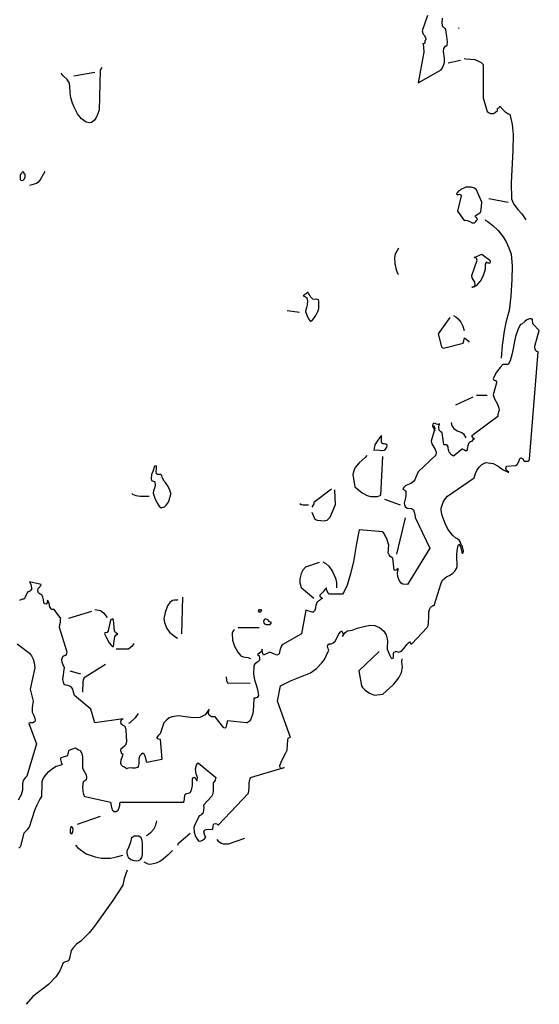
# Model space of a CAD drawing. Header units: metres. Extents: x 104013 to 108981, y 427946 to 428479.
# Tile 144 of 256: x 108744.45 to 108746.73, y 428323.39 to 428327.69. Entities that reach past the tile are written whole.
import ezdxf

# ---------------------------------------------------------------- set-up
doc = ezdxf.new("R2010")
doc.units = ezdxf.units.M
doc.layers.add('N-WE-GR-BOOM-SD', color=90, linetype='Continuous', lineweight=25)

# ---------------------------------------------------------------- blocks, each defined once
blk = doc.blocks.new('SGR-BOOM_S04_B_ZIJ-D')
at = {"flags": 128}
for points in [[(1.8967, 6.878), (1.8735, 6.8104), (1.878, 6.7961), (1.8825, 6.7909), (1.887, 6.7818), (1.8893, 6.7714), (1.8855, 6.7662), (1.8848, 6.7597), (1.8832, 6.7545), (1.8803, 6.7532), (1.8765, 6.7532), (1.8788, 6.7415), (1.8795, 6.735), (1.8803, 6.722), (1.881, 6.7168), (1.8563, 6.5829), (1.9568, 6.6401), (1.9635, 6.6518), (1.9703, 6.6713), (1.971, 6.6895), (1.9688, 6.6999), (1.9673, 6.7116), (1.9658, 6.722), (1.9673, 6.7337), (1.9733, 6.7415), (1.977, 6.7441), (1.9808, 6.7454), (1.983, 6.748), (1.9837, 6.7623), (1.9808, 6.7857), (1.9762, 6.8143), (1.9762, 6.8195), (1.9725, 6.8208), (1.9703, 6.8221), (1.9673, 6.8247), (1.965, 6.826), (1.9635, 6.8273), (1.9613, 6.8442), (1.9628, 6.8663)], [(2.0325, 6.8234), (2.0355, 6.8208), (2.0333, 6.8221), (2.0325, 6.8234)], [(2.0408, 6.6804), (1.9868, 6.6687)], [(2.0565, 6.6895), (2.0655, 6.6882), (2.1038, 6.6843), (2.1202, 6.6778), (2.1308, 6.6713), (2.1405, 6.6635), (2.1405, 6.5166), (2.1578, 6.4581), (2.166, 6.4516), (2.172, 6.449), (2.1848, 6.449), (2.1938, 6.4542), (2.2028, 6.462), (2.2035, 6.4711), (2.2058, 6.4724), (2.208, 6.4737), (2.211, 6.4763), (2.2133, 6.4802), (2.2268, 6.4659), (2.2343, 6.4581), (2.2432, 6.4516), (2.25, 6.4477), (2.2575, 6.4451), (2.2665, 6.4009), (2.271, 6.3567), (2.2703, 6.2865), (2.262, 6.1448), (2.2643, 6.0746), (2.2725, 6.0538), (2.292, 6.0291), (2.31, 6.0096), (2.3273, 5.9836)], [(0.471, 6.6505), (0.4643, 6.6388), (0.459, 6.4633), (0.4523, 6.4438), (0.4448, 6.4282), (0.4373, 6.4178), (0.4253, 6.4087), (0.4192, 6.4074), (0.4028, 6.4113), (0.3923, 6.4178), (0.3825, 6.4256), (0.3645, 6.4477), (0.3503, 6.4763), (0.3428, 6.4932), (0.336, 6.5166), (0.3322, 6.54), (0.3315, 6.5699), (0.3285, 6.5842), (0.3195, 6.5972), (0.3015, 6.6128), (0.2933, 6.6245)], [(0.4402, 6.6284), (0.348, 6.6115)], [(0.1305, 6.1903), (0.129, 6.1916), (0.1283, 6.1929), (0.1275, 6.1942), (0.1268, 6.1955), (0.1162, 6.1851), (0.1133, 6.1773), (0.114, 6.1604), (0.1185, 6.1552), (0.1268, 6.1565), (0.1335, 6.163), (0.135, 6.1695), (0.1358, 6.1773), (0.135, 6.1825), (0.1328, 6.1851), (0.1305, 6.189), (0.1305, 6.1903)], [(0.2213, 6.1955), (0.2145, 6.1812), (0.2018, 6.1578), (0.1905, 6.1461), (0.1853, 6.1422), (0.1553, 6.1331)], [(2.064, 6.1266), (2.055, 6.1214), (2.043, 6.1162), (2.0378, 6.1123), (2.0325, 6.1084), (2.025, 6.0993), (2.0235, 6.0967), (2.0295, 6.0928), (2.0325, 6.0941), (2.0363, 6.0954), (2.043, 6.0928), (2.0438, 6.0876), (2.028, 6.0213), (2.0573, 5.981), (2.0632, 5.9823), (2.07, 5.981), (2.0813, 5.9758), (2.0917, 5.9706), (2.1015, 5.9706), (2.1075, 5.9758), (2.1105, 5.981), (2.115, 5.9849), (2.1143, 5.9888), (2.1067, 5.9966), (2.1045, 5.9992), (2.1075, 6.0018), (2.1143, 6.007), (2.1195, 6.0096), (2.1263, 6.0148), (2.1293, 6.0187), (2.1315, 6.0317), (2.133, 6.0421), (2.1338, 6.0603), (2.1105, 6.1149), (2.1023, 6.1214), (2.0873, 6.1266), (2.0663, 6.1266), (2.064, 6.1266)], [(2.1653, 6.0772), (2.2493, 6.0603)], [(2.1495, 5.9836), (2.157, 5.9771), (2.1818, 5.9589), (2.2058, 5.9368), (2.2275, 5.9095), (2.241, 5.8874), (2.2523, 5.8614), (2.2628, 5.8328), (2.2665, 5.7821), (2.2658, 5.7223), (2.2605, 5.6495), (2.2545, 5.5871), (2.2395, 5.5338), (2.232, 5.4961), (2.2238, 5.4337), (2.2193, 5.3778)], [(1.77, 5.8588), (1.755, 5.8328), (1.7527, 5.8185), (1.7535, 5.7925), (1.7573, 5.7704), (1.7633, 5.7522), (1.7648, 5.7509), (1.767, 5.747), (1.77, 5.7444)], [(2.1698, 5.8068), (2.1705, 5.8003), (2.1698, 5.7938), (2.1623, 5.7938), (2.1593, 5.7951), (2.1562, 5.7977), (2.1533, 5.7964), (2.1495, 5.7886), (2.1488, 5.7756), (2.1488, 5.7665), (2.1405, 5.7392), (2.1315, 5.721), (2.1173, 5.7028), (2.109, 5.695), (2.094, 5.6872), (2.0917, 5.6885), (2.091, 5.6898), (2.103, 5.6911), (2.1045, 5.7015), (2.103, 5.7106), (2.0925, 5.7288), (2.0903, 5.7392), (2.1135, 5.8068), (2.1113, 5.8146), (2.1067, 5.8185), (2.1008, 5.8185), (2.1338, 5.8328), (2.1698, 5.8068)], [(1.3785, 5.6586), (1.3763, 5.6612), (1.374, 5.6651), (1.374, 5.6664), (1.3658, 5.6599), (1.3628, 5.6586), (1.3583, 5.656), (1.3538, 5.6521), (1.353, 5.6508), (1.3583, 5.6495), (1.3628, 5.6469), (1.3665, 5.643), (1.3688, 5.6417), (1.371, 5.6274), (1.3695, 5.6118), (1.3665, 5.6001), (1.3635, 5.5897), (1.3628, 5.5819), (1.368, 5.5663), (1.3755, 5.5507), (1.38, 5.5442), (1.386, 5.5403), (1.3905, 5.5416), (1.398, 5.5507), (1.4078, 5.565), (1.416, 5.5819), (1.4205, 5.5949), (1.4212, 5.6092), (1.4205, 5.6274), (1.4198, 5.6326), (1.4145, 5.6352), (1.4108, 5.6365), (1.404, 5.6352), (1.395, 5.6365), (1.386, 5.6456), (1.383, 5.6508), (1.3793, 5.656), (1.3785, 5.6586)], [(1.2825, 5.5871), (1.3365, 5.5793)], [(2.01, 5.565), (2.0205, 5.5585), (2.031, 5.5507), (2.043, 5.5351), (2.0505, 5.5182), (2.0565, 5.4987)], [(2.3423, 5.5507), (2.3318, 5.5455), (2.3227, 5.539), (2.3093, 5.5273), (2.304, 5.5247), (2.2928, 5.5065), (2.2815, 5.4727), (2.2673, 5.3986), (2.2582, 5.3661), (2.25, 5.3505), (2.2268, 5.3505), (2.214, 5.3375), (2.199, 5.3167), (2.1915, 5.3037), (2.1833, 5.2881), (2.1848, 5.2842), (2.19, 5.2816), (2.1938, 5.2803), (2.1983, 5.2738), (2.199, 5.2699), (2.1833, 5.2179), (2.19, 5.1997), (2.2028, 5.1763), (2.208, 5.1594), (2.2095, 5.1503), (2.2072, 5.1425), (2.2058, 5.136), (2.2043, 5.1308), (2.2043, 5.123), (2.091, 5.0385), (2.0903, 5.0346), (2.0955, 5.0294), (2.1, 5.0242), (2.0992, 5.0216), (2.0955, 5.0203), (2.0888, 5.0138), (2.0842, 5.0112), (2.0805, 5.0086), (2.076, 5.0047), (2.073, 4.9943), (2.0715, 4.9878), (2.0707, 4.9826), (2.07, 4.9748), (2.064, 4.9709), (2.0595, 4.9735), (2.0557, 4.9761), (2.0498, 4.98), (2.049, 4.9813), (2.01, 4.9488), (2.0063, 4.9514), (2.0025, 4.954), (1.9988, 4.9566), (1.995, 4.9618), (1.992, 4.967), (1.9898, 4.9722), (1.9883, 4.9774), (1.9875, 4.9852), (1.9875, 4.9904), (1.9823, 4.9969), (1.9793, 4.9982), (1.9695, 4.9982), (1.9673, 4.9995), (1.9613, 5.0515), (1.9545, 5.0554), (1.9508, 5.0593), (1.9477, 5.0632), (1.9455, 5.0762), (1.9477, 5.0866), (1.9493, 5.0905), (1.941, 5.0879), (1.9365, 5.0892), (1.9298, 5.0918), (1.9245, 5.0931), (1.92, 5.0892), (1.9178, 5.0814), (1.9283, 5.0606), (1.929, 5.0632), (1.9253, 5.0775), (1.9238, 5.0814), (1.9283, 5.0697), (1.9125, 5.0151), (1.9155, 5.0034), (1.9305, 4.9787), (1.9343, 4.967), (1.9335, 4.954), (1.8563, 4.8812), (1.8458, 4.8565), (1.8405, 4.8448), (1.8353, 4.8383), (1.8233, 4.8292), (1.8023, 4.8201), (1.7918, 4.811), (1.7887, 4.8058), (1.7918, 4.8032), (1.794, 4.8019), (1.797, 4.7993), (1.7993, 4.798), (1.8023, 4.7967), (1.8023, 4.7759), (1.7985, 4.7616), (1.7948, 4.7434), (1.7955, 4.7356), (1.7985, 4.7291), (1.8068, 4.7213), (1.827, 4.72), (1.8345, 4.7148), (1.8383, 4.7044), (1.8397, 4.6992), (1.8413, 4.6927), (1.842, 4.6849), (1.8428, 4.681), (1.9073, 4.5471), (1.809, 4.3872), (1.788, 4.3885), (1.7812, 4.3937), (1.7738, 4.4041), (1.7693, 4.4132), (1.7663, 4.4223), (1.7655, 4.4366), (1.767, 4.4457), (1.7677, 4.4548), (1.7685, 4.4574), (1.764, 4.4548), (1.7602, 4.4509), (1.758, 4.4496), (1.7543, 4.4483), (1.752, 4.4496), (1.7505, 4.4509), (1.7445, 4.5029), (1.7333, 4.5107), (1.728, 4.5172), (1.725, 4.5263), (1.7258, 4.5393), (1.7265, 4.5458), (1.7273, 4.5601), (1.7167, 4.5913), (1.713, 4.5978), (1.7063, 4.6108), (1.701, 4.6173), (1.5975, 4.6264), (1.5855, 4.5666), (1.572, 4.4886), (1.56, 4.434), (1.545, 4.3846), (1.5315, 4.3573), (1.524, 4.3456), (1.4647, 4.3456), (1.4595, 4.3547), (1.4565, 4.3625), (1.455, 4.369), (1.4543, 4.3729), (1.4475, 4.3651), (1.4438, 4.3612), (1.4393, 4.3547), (1.4318, 4.3469), (1.425, 4.3404), (1.4258, 4.3365), (1.4348, 4.3274), (1.4348, 4.3248), (1.4303, 4.3235), (1.4235, 4.317), (1.419, 4.3144), (1.416, 4.3131), (1.4115, 4.3092), (1.4078, 4.2962), (1.4048, 4.2793), (1.4018, 4.2728), (1.3995, 4.2689), (1.3958, 4.2663), (1.3913, 4.2663), (1.3635, 4.2754), (1.3455, 4.1714), (1.26, 4.1233), (1.2555, 4.1168), (1.2503, 4.0986), (1.2473, 4.0843), (1.2443, 4.0804), (1.2375, 4.0778), (1.206, 4.0908), (1.1783, 4.0778), (1.176, 4.0856), (1.1738, 4.0921), (1.173, 4.1012), (1.173, 4.1051), (1.1692, 4.0934), (1.1603, 4.0856), (1.1565, 4.0843), (1.152, 4.0817), (1.1595, 4.0752), (1.1617, 4.0661), (1.161, 4.0557), (1.152, 4.0479), (1.1408, 4.0401), (1.1363, 4.0297), (1.1355, 3.9946), (1.1393, 3.9699), (1.146, 3.9491), (1.152, 3.9283), (1.1573, 3.9023), (1.1505, 3.8932), (1.1467, 3.8919), (1.1438, 3.8906), (1.1363, 3.8906), (1.1348, 3.8555), (1.1318, 3.823), (1.1235, 3.7983), (1.1168, 3.7892), (1.1123, 3.7866), (1.1078, 3.7827), (1.104, 3.7814), (1.0208, 3.7905), (1.017, 3.7749), (1.0155, 3.7671), (1.0133, 3.7619), (1.011, 3.7593), (1.005, 3.7606), (0.9667, 3.8087), (0.9518, 3.8087), (0.948, 3.81), (0.9413, 3.8152), (0.9382, 3.823), (0.939, 3.8386), (0.9405, 3.8425), (0.9232, 3.8165), (0.9, 3.8048), (0.8745, 3.8035), (0.8475, 3.8074), (0.8063, 3.8126), (0.7792, 3.8087), (0.7665, 3.8035), (0.7538, 3.7944), (0.7425, 3.7814), (0.7268, 3.7333), (0.7215, 3.7294), (0.7193, 3.7281), (0.7125, 3.7177), (0.7118, 3.7151), (0.7155, 3.7138), (0.7268, 3.7112), (0.7343, 3.6215), (0.6675, 3.6085), (0.6608, 3.6358), (0.657, 3.6449), (0.6518, 3.6475), (0.6503, 3.6488), (0.6443, 3.6449), (0.6405, 3.641), (0.6383, 3.6384), (0.6368, 3.6358), (0.6338, 3.6215), (0.633, 3.6033), (0.6308, 3.5916), (0.627, 3.5864), (0.6173, 3.5838), (0.6053, 3.5838), (0.5992, 3.5851), (0.5873, 3.5838), (0.5828, 3.5825), (0.5805, 3.5812), (0.5678, 3.589), (0.5625, 3.5916), (0.558, 3.5968), (0.5543, 3.6046), (0.5565, 3.6202), (0.5618, 3.6358), (0.5632, 3.641), (0.5648, 3.6449), (0.5603, 3.6462), (0.5573, 3.6501), (0.555, 3.6592), (0.5557, 3.6696), (0.561, 3.6748), (0.5723, 3.6826), (0.5783, 3.6891), (0.5805, 3.7021), (0.579, 3.7242), (0.5783, 3.7502), (0.5745, 3.7632), (0.5707, 3.7671), (0.5678, 3.7684), (0.5648, 3.771), (0.5625, 3.7723), (0.561, 3.7736), (0.5573, 3.7749), (0.555, 3.784), (0.5557, 3.7918), (0.5603, 3.7983), (0.5648, 3.7996), (0.4402, 3.7814), (0.423, 3.8412), (0.351, 3.9023), (0.3465, 3.9218), (0.3443, 3.9296), (0.3405, 3.9348), (0.3322, 3.9413), (0.327, 3.9439), (0.3218, 3.9452), (0.3143, 3.9465), (0.3098, 3.9478), (0.306, 3.9504), (0.3015, 3.9647), (0.3008, 3.9738), (0.303, 3.992), (0.3068, 4.0154), (0.3075, 4.0232), (0.3015, 4.0362), (0.297, 4.0466), (0.2962, 4.0596), (0.3008, 4.0726), (0.306, 4.0765), (0.312, 4.0778), (0.3165, 4.0804), (0.3195, 4.0908), (0.2865, 4.1987), (0.288, 4.2117), (0.2903, 4.2221), (0.291, 4.2364), (0.2918, 4.239), (0.2633, 4.278), (0.2527, 4.278), (0.249, 4.2806), (0.2438, 4.2897), (0.2408, 4.304), (0.237, 4.3144), (0.234, 4.3183), (0.2317, 4.3066), (0.2273, 4.3014), (0.2213, 4.3027), (0.2175, 4.3092), (0.2153, 4.3209), (0.213, 4.3313), (0.2108, 4.3391), (0.2092, 4.3417), (0.201, 4.3456), (0.1943, 4.3508), (0.1905, 4.3599), (0.192, 4.369), (0.1935, 4.3729), (0.198, 4.3755), (0.2018, 4.3794), (0.2033, 4.382), (0.2048, 4.3833), (0.2063, 4.3872), (0.1553, 4.3989), (0.1598, 4.3885), (0.1635, 4.3716), (0.1628, 4.3638), (0.1575, 4.3599), (0.1545, 4.3573), (0.1522, 4.356), (0.1508, 4.3547), (0.147, 4.3547), (0.1418, 4.3456), (0.1395, 4.3417), (0.1343, 4.3287), (0.132, 4.3235), (0.123, 4.3235), (0.111, 4.317)], [(0.1005, 4.1272), (0.1545, 4.0869), (0.1635, 4.0752), (0.1703, 4.0609), (0.1755, 4.044), (0.1778, 4.0232), (0.1575, 3.9296), (0.171, 3.8763), (0.1673, 3.8594), (0.1658, 3.849), (0.1665, 3.8282), (0.1732, 3.8139), (0.1785, 3.8022), (0.1793, 3.7931), (0.1778, 3.7879), (0.1718, 3.784), (0.1688, 3.7827), (0.1575, 3.7827), (0.1538, 3.7801), (0.1522, 3.7788), (0.1853, 3.6904), (0.1425, 3.5487), (0.1372, 3.5422), (0.132, 3.5357), (0.1268, 3.5292), (0.1245, 3.5162), (0.1238, 3.5032), (0.1238, 3.4876), (0.1178, 3.4668), (0.1058, 3.4434)], [(0.1087, 3.2341), (0.1148, 3.2406), (0.1185, 3.2471), (0.1313, 3.3004), (0.141, 3.3108), (0.1455, 3.316), (0.1515, 3.3225), (0.1553, 3.3264), (0.1785, 3.3992), (0.1882, 3.4239), (0.1995, 3.446), (0.2092, 3.4603), (0.21, 3.5149), (0.2108, 3.5253), (0.2145, 3.5383), (0.2295, 3.5578), (0.2393, 3.5695), (0.255, 3.5825), (0.2715, 3.5929), (0.2895, 3.5968), (0.2985, 3.6007), (0.2962, 3.6046), (0.2918, 3.6215), (0.2925, 3.628), (0.294, 3.6306), (0.3225, 3.6397), (0.324, 3.6462), (0.3255, 3.654), (0.3263, 3.6592), (0.3278, 3.6631), (0.3563, 3.6722), (0.369, 3.6644), (0.3757, 3.6605), (0.3825, 3.6514), (0.3863, 3.6358), (0.387, 3.5851), (0.3893, 3.5773), (0.402, 3.5539), (0.4035, 3.5422), (0.402, 3.5331), (0.3975, 3.5279), (0.3953, 3.5266), (0.3915, 3.5253), (0.3893, 3.524), (0.3863, 3.5019), (0.3878, 3.4811), (0.3908, 3.4694), (0.3945, 3.4629), (0.399, 3.4603), (0.5085, 3.4356), (0.5122, 3.4187), (0.5153, 3.4057), (0.5175, 3.3992), (0.5258, 3.394), (0.534, 3.394), (0.543, 3.4005), (0.5475, 3.4109), (0.5498, 3.42), (0.5505, 3.4265), (0.5513, 3.433), (0.552, 3.4356), (0.828, 3.4356), (0.8318, 3.4395), (0.8333, 3.4486), (0.834, 3.4668), (0.8393, 3.472), (0.843, 3.4733), (0.849, 3.4746), (0.8543, 3.4759), (0.858, 3.4772), (0.8633, 3.4876), (0.8678, 3.5084), (0.8685, 3.537), (0.8738, 3.5448), (0.879, 3.5409), (0.8872, 3.5279), (0.8888, 3.5305), (0.8895, 3.5422), (0.8843, 3.5591), (0.882, 3.5695), (0.8813, 3.5812), (0.885, 3.5968), (0.8895, 3.6046), (0.8925, 3.6072), (0.9698, 3.5422), (0.9667, 3.5318), (0.9608, 3.5227), (0.9592, 3.5188), (0.9585, 3.4863), (0.9563, 3.472), (0.951, 3.4603), (0.9158, 3.4213), (0.9173, 3.4109), (0.9165, 3.3992), (0.915, 3.3914), (0.9128, 3.3849), (0.9075, 3.381), (0.9045, 3.3784), (0.9022, 3.3771), (0.9008, 3.3758), (0.897, 3.3758), (0.888, 3.3563), (0.879, 3.3394), (0.8738, 3.3238), (0.8753, 3.3043), (0.8798, 3.2887), (0.8865, 3.2757), (0.8933, 3.2666), (0.897, 3.264), (0.9053, 3.2653), (0.9113, 3.2679), (0.9203, 3.2744), (0.9263, 3.2822), (0.9218, 3.2887), (0.918, 3.3056), (0.9203, 3.3121), (0.9278, 3.3147), (0.9563, 3.3173), (0.9592, 3.3303), (0.96, 3.3355), (0.9615, 3.3407), (0.9683, 3.342), (0.9742, 3.3394), (0.978, 3.3368), (0.9803, 3.3355), (0.9825, 3.3355), (1.1138, 3.4746), (1.1153, 3.4967), (1.116, 3.5201), (1.1205, 3.5383), (1.122, 3.5422), (1.269, 3.5864), (1.2638, 3.5838), (1.26, 3.5825), (1.2548, 3.5838), (1.2525, 3.5851), (1.2503, 3.5903), (1.2503, 3.5955), (1.2585, 3.6176), (1.2772, 3.6501), (1.2818, 3.6631), (1.284, 3.6852), (1.2848, 3.706), (1.2863, 3.7151), (1.29, 3.7164), (1.2923, 3.7177), (1.296, 3.719), (1.2975, 3.7177), (1.2398, 3.8763), (1.2533, 3.9439), (1.2968, 3.966), (1.341, 3.9829), (1.3702, 3.9946), (1.3838, 4.0011), (1.41, 4.0193), (1.434, 4.044), (1.4453, 4.0596), (1.4647, 4.0999), (1.4618, 4.1064), (1.4603, 4.1116), (1.4595, 4.1129), (1.461, 4.1233), (1.4655, 4.1272), (1.4678, 4.1285), (1.4753, 4.1285), (1.4843, 4.1324), (1.4918, 4.1389), (1.509, 4.1701), (1.5143, 4.1792), (1.5203, 4.1844), (1.527, 4.1714), (1.5263, 4.1649), (1.5248, 4.1597), (1.5345, 4.1753), (1.5413, 4.1818), (1.5465, 4.1844), (1.5675, 4.1883), (1.5893, 4.1961), (1.6118, 4.2026), (1.6447, 4.2091), (1.6658, 4.2078), (1.686, 4.1987), (1.6957, 4.1922), (1.7055, 4.1831), (1.716, 4.1675), (1.7205, 4.1493), (1.7213, 4.1376), (1.722, 4.1298), (1.7198, 4.1207), (1.7198, 4.1051), (1.731, 4.0765), (1.7363, 4.0674), (1.74, 4.0635), (1.7475, 4.0661), (1.7483, 4.0856), (1.7498, 4.0908), (1.7543, 4.0934), (1.758, 4.096), (1.767, 4.0934), (1.7693, 4.0908), (1.782, 4.096), (1.7933, 4.1077), (1.7985, 4.1142), (1.8053, 4.1246), (1.8143, 4.1337), (1.818, 4.1363), (1.824, 4.1272), (1.8278, 4.1272), (1.8945, 4.1987), (1.899, 4.2078), (1.9013, 4.2182), (1.902, 4.2507), (1.9028, 4.2676), (1.905, 4.278), (1.9103, 4.2871), (1.9125, 4.2897), (1.9148, 4.291), (1.9178, 4.2936), (1.9208, 4.2949), (1.926, 4.2962), (1.956, 4.3937), (1.9628, 4.4067), (1.9718, 4.4158), (1.9815, 4.4223), (1.9928, 4.4275), (2.0078, 4.4366), (2.0168, 4.4457), (2.0228, 4.4574), (2.0258, 4.4665), (2.025, 4.5172), (2.0265, 4.5367), (2.031, 4.5588), (2.0333, 4.564), (2.0408, 4.5536), (2.046, 4.5289), (2.0482, 4.525), (2.0505, 4.525), (2.0543, 4.5328), (2.0498, 4.5523), (2.0475, 4.5562), (2.0453, 4.5601), (2.0415, 4.5705), (2.0415, 4.5731), (2.0348, 4.5809), (2.0295, 4.5861), (2.025, 4.5887), (2.0205, 4.59), (2.007, 4.6017), (1.986, 4.629), (1.9733, 4.6537), (1.9605, 4.6901), (1.9568, 4.7109), (1.956, 4.7213), (1.9643, 4.7473), (1.9755, 4.7642), (1.9845, 4.7733), (2.1008, 4.8539), (2.1067, 4.8734), (2.1128, 4.8864), (2.1225, 4.9007), (2.1345, 4.9124), (2.1518, 4.9215), (2.184, 4.9176), (2.2058, 4.9046), (2.2275, 4.889), (2.25, 4.8786), (2.253, 4.8786), (2.2425, 4.8864), (2.2403, 4.8903), (2.2395, 4.8955), (2.2425, 4.9046), (2.2815, 4.9085), (2.289, 4.9124), (2.2973, 4.9293), (2.301, 4.9384), (2.3048, 4.9423), (2.3138, 4.9371), (2.319, 4.9267), (2.337, 4.9267), (2.3393, 4.928), (2.3423, 4.9358), (2.3805, 5.4051), (2.3753, 5.4077), (2.3708, 5.4103), (2.367, 5.4168), (2.3655, 5.4246), (2.3655, 5.4298), (2.3858, 5.4987), (2.358, 5.5286), (2.3573, 5.5338), (2.3565, 5.5416), (2.3558, 5.5481), (2.352, 5.5481), (2.3498, 5.5494), (2.3423, 5.5494), (2.3423, 5.5507)], [(1.9943, 5.5559), (1.9433, 5.4844), (1.9575, 5.4272), (1.9613, 5.4246), (1.9658, 5.422), (2.0528, 5.4441), (2.055, 5.4532), (2.0565, 5.461), (2.0588, 5.4662), (2.0655, 5.461), (2.0745, 5.4532), (2.079, 5.448)], [(2.1113, 5.2166), (2.157, 5.2166)], [(2.0955, 5.2075), (2.019, 5.1724)], [(1.9995, 5.0957), (2.0033, 5.0814), (2.0115, 5.0697), (2.0258, 5.0593), (2.0468, 5.0528), (2.0535, 5.0463), (2.064, 5.0294)], [(1.695, 5.0372), (1.695, 5.0398), (1.6868, 5.0294), (1.6763, 5.0151), (1.6665, 4.9982), (1.6628, 4.9839), (1.662, 4.9748), (1.6785, 4.9761), (1.6868, 4.9748), (1.695, 4.9735), (1.7063, 4.9748), (1.713, 4.98), (1.7183, 4.9891), (1.7205, 4.9969), (1.7145, 5.0021), (1.7085, 5.0034), (1.7025, 5.0034), (1.6995, 5.0047), (1.6973, 5.006), (1.695, 5.0099), (1.695, 5.0359), (1.695, 5.0372)], [(1.6305, 4.9527), (1.6238, 4.9436), (1.5975, 4.9202), (1.5802, 4.8994), (1.5735, 4.8851), (1.5698, 4.8682), (1.578, 4.8149), (1.6103, 4.7889), (1.632, 4.7772), (1.6463, 4.772), (1.677, 4.772), (1.6928, 4.7785), (1.7003, 4.9475)], [(0.711, 4.9046), (0.7013, 4.9046), (0.6945, 4.8825), (0.6893, 4.8682), (0.687, 4.85), (0.6885, 4.8422), (0.6923, 4.8409), (0.7028, 4.837), (0.7043, 4.8188), (0.6997, 4.8045), (0.6968, 4.7967), (0.696, 4.7876), (0.7028, 4.7655), (0.7125, 4.746), (0.7223, 4.7304), (0.7305, 4.7226), (0.7455, 4.7278), (0.753, 4.7343), (0.7628, 4.7473), (0.768, 4.7603), (0.7695, 4.7681), (0.7717, 4.7746), (0.7725, 4.7837), (0.7733, 4.7876), (0.7695, 4.8006), (0.762, 4.8162), (0.75, 4.8331), (0.744, 4.8396), (0.7365, 4.8526), (0.7335, 4.8643), (0.7298, 4.8682), (0.726, 4.8695), (0.7147, 4.8695), (0.711, 4.8721), (0.7095, 4.8838), (0.7103, 4.8916), (0.7103, 4.9033), (0.711, 4.9046)], [(0.6023, 4.7863), (0.606, 4.7824), (0.6202, 4.7772), (0.6398, 4.7746), (0.6787, 4.7746)], [(1.4768, 4.8045), (1.3995, 4.746), (1.3988, 4.7408), (1.3898, 4.7252)], [(1.4888, 4.8019), (1.4918, 4.7356), (1.4693, 4.681), (1.4558, 4.668), (1.4438, 4.6641), (1.4145, 4.668), (1.4055, 4.6719), (1.3913, 4.7031)], [(1.3373, 4.7421), (1.3433, 4.7382), (1.3523, 4.7356), (1.3763, 4.7356)], [(1.7085, 4.7603), (1.7768, 4.7356)], [(1.7985, 4.6797), (1.7602, 4.5198)], [(1.422, 4.4834), (1.3628, 4.4639), (1.3515, 4.4509), (1.344, 4.4353), (1.3373, 4.4119), (1.338, 4.395), (1.3433, 4.3742), (1.3995, 4.3274)], [(1.4378, 4.4873), (1.4513, 4.4795), (1.4647, 4.4678), (1.4805, 4.4444), (1.4932, 4.4145), (1.4985, 4.3963), (1.4985, 4.3729)], [(0.8033, 4.3222), (0.801, 4.3196), (0.7898, 4.3183), (0.7808, 4.317), (0.7695, 4.3092), (0.7582, 4.2936), (0.7478, 4.265), (0.7425, 4.2377), (0.7455, 4.2208), (0.756, 4.1948), (0.7673, 4.1792), (0.7913, 4.1597), (0.8018, 4.1532)], [(0.8243, 4.3313), (0.8198, 4.1714)], [(0.4253, 4.2689), (0.3247, 4.239)], [(0.4402, 4.278), (0.465, 4.2741), (0.4785, 4.2637), (0.4943, 4.2429)], [(1.1595, 4.278), (1.155, 4.2702), (1.158, 4.2676), (1.1663, 4.2676), (1.1692, 4.2702), (1.1715, 4.2754), (1.1678, 4.2754), (1.1663, 4.2767), (1.1595, 4.2767), (1.1595, 4.278)], [(0.5183, 4.2377), (0.5153, 4.2351), (0.513, 4.2325), (0.5085, 4.2325), (0.4995, 4.1844), (0.4943, 4.1779), (0.4875, 4.1766), (0.4837, 4.1753), (0.4823, 4.1714), (0.4912, 4.1545), (0.504, 4.1324), (0.5115, 4.122), (0.5197, 4.1168), (0.5228, 4.1168), (0.525, 4.1389), (0.5288, 4.1597), (0.5333, 4.1675), (0.5408, 4.1714), (0.5363, 4.1727), (0.5333, 4.1753), (0.5303, 4.1792), (0.5288, 4.1805), (0.5272, 4.1831), (0.522, 4.2325), (0.5213, 4.2338), (0.5205, 4.2351), (0.519, 4.2364), (0.5183, 4.2364), (0.5183, 4.2377)], [(1.1985, 4.2325), (1.1902, 4.2364), (1.1858, 4.2351), (1.182, 4.2325), (1.179, 4.226), (1.1798, 4.2195), (1.1835, 4.2156), (1.1902, 4.213), (1.1963, 4.2117), (1.2045, 4.2117), (1.2083, 4.213), (1.2135, 4.2208), (1.209, 4.2221), (1.203, 4.226), (1.2, 4.2299), (1.1985, 4.2312), (1.1985, 4.2325)], [(1.0515, 4.1896), (1.047, 4.1857), (1.044, 4.1818), (1.0418, 4.174), (1.0433, 4.1441), (1.0515, 4.1181), (1.0665, 4.0908), (1.08, 4.0752), (1.0897, 4.0713), (1.11, 4.0687), (1.1213, 4.0635)], [(1.0673, 4.1987), (1.1595, 4.1987)], [(0.6113, 4.1298), (0.6038, 4.1181), (0.588, 4.1051), (0.5333, 4.1051)], [(1.6845, 4.0947), (1.5953, 4.0102), (1.608, 3.9439), (1.6125, 3.9361), (1.623, 3.9244), (1.6433, 3.9114), (1.665, 3.9036), (1.701, 3.9075), (1.7483, 3.9504), (1.7715, 3.979), (1.782, 4.0024), (1.7873, 4.0258), (1.7843, 4.0492), (1.785, 4.0622)], [(0.3315, 4.0102), (0.378, 3.9959)], [(0.4868, 4.0375), (0.3945, 3.979), (0.39, 3.9712), (0.3878, 3.9608), (0.3863, 3.9166)], [(1.0148, 3.9829), (1.017, 3.966), (1.0223, 3.9556), (1.1205, 3.9569)], [(0.6308, 3.823), (0.6173, 3.8035), (0.594, 3.7827), (0.5873, 3.7788)], [(0.4643, 3.3719), (0.3638, 3.3368)], [(0.3397, 3.3264), (0.3353, 3.3264), (0.3322, 3.3134), (0.333, 3.3017), (0.3368, 3.2965), (0.3413, 3.2978), (0.345, 3.3069), (0.3458, 3.3147), (0.345, 3.3225), (0.3428, 3.3238), (0.342, 3.3251), (0.3397, 3.3251), (0.3397, 3.3264)], [(0.711, 3.3537), (0.705, 3.3303), (0.6975, 3.316), (0.6848, 3.3004), (0.6735, 3.2913), (0.6653, 3.2874)], [(0.6113, 3.2861), (0.6075, 3.2822), (0.6053, 3.2809), (0.6015, 3.2809), (0.597, 3.2601), (0.5873, 3.2354), (0.5813, 3.2224), (0.5813, 3.212), (0.5842, 3.2016), (0.585, 3.1964), (0.588, 3.1925), (0.5985, 3.1847), (0.6075, 3.1808), (0.6218, 3.1782), (0.6315, 3.1795), (0.6398, 3.1834), (0.6458, 3.1925), (0.6495, 3.2055), (0.6488, 3.2549), (0.648, 3.2666), (0.6435, 3.2783), (0.6375, 3.2835), (0.6338, 3.2861), (0.612, 3.2861), (0.6113, 3.2861)], [(0.8033, 3.2471), (0.8063, 3.2549), (0.8573, 3.2991)], [(0.9742, 3.2718), (0.9803, 3.264), (0.9945, 3.2549), (1.002, 3.2523), (1.0253, 3.2523), (1.0965, 3.277)], [(0.3555, 3.2471), (0.3668, 3.2354), (0.4028, 3.2094), (0.4418, 3.1951), (0.468, 3.1899), (0.5085, 3.1899), (0.5355, 3.1951), (0.5632, 3.2029)], [(0.7808, 3.2237), (0.7613, 3.2042), (0.7395, 3.186), (0.7245, 3.1756), (0.7088, 3.1678), (0.6833, 3.1626), (0.6743, 3.1639), (0.657, 3.1717)], [(0.582, 3.1379), (0.5693, 3.1015), (0.5625, 3.0716), (0.519, 3.004), (0.4395, 2.8922), (0.4163, 2.8636), (0.3795, 2.8259), (0.36, 2.8129), (0.3458, 2.7973), (0.3375, 2.7856), (0.33, 2.7505), (0.3247, 2.7401), (0.3083, 2.7349), (0.3023, 2.7323), (0.2873, 2.6972), (0.2693, 2.6699), (0.2378, 2.6374), (0.1695, 2.5841), (0.1395, 2.5503)]]:
    blk.add_lwpolyline(points, dxfattribs=at)

msp = doc.modelspace()

# ---------------------------------------------------------------- block references
at = {"layer": 'N-WE-GR-BOOM-SD'}
msp.add_blockref('SGR-BOOM_S04_B_ZIJ-D', (108744.3416, 428320.8349), dxfattribs=at)

doc.saveas('drawing.dxf')
